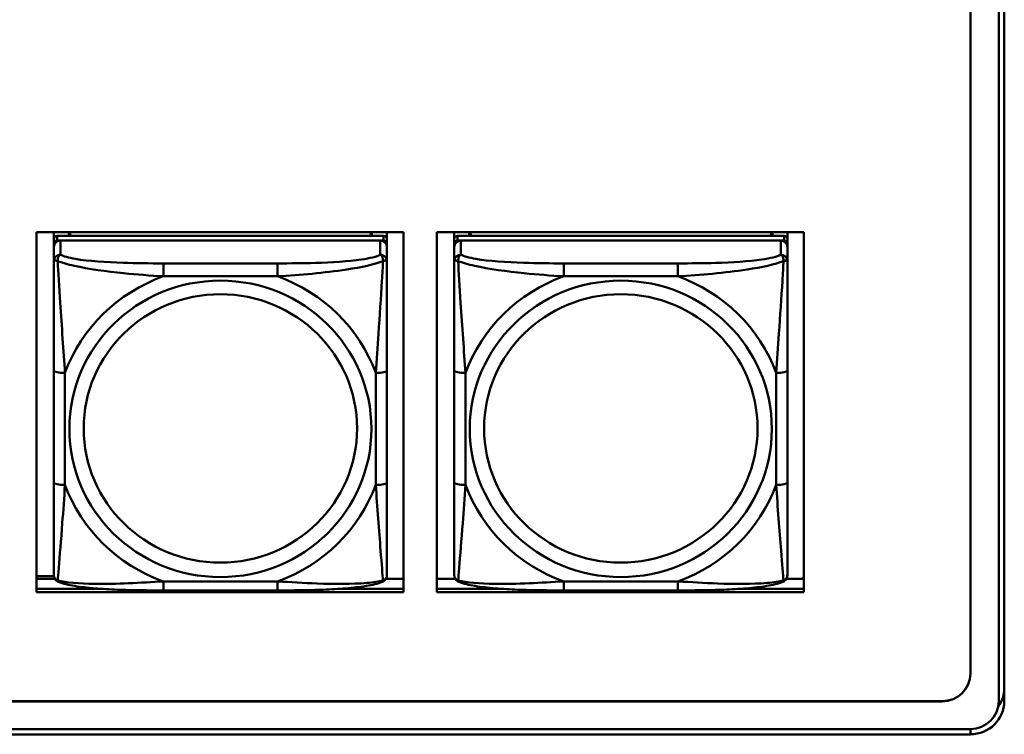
# Model space of a CAD drawing. Header units: inches. Extents: x 7.7 to 68.4, y -5.1 to 39.9.
# Tile 59 of 172: x 50.7 to 52.4, y 8.2 to 9.4. Entities that reach past the tile are written whole.
import ezdxf

# ---------------------------------------------------------------- set-up
doc = ezdxf.new("R2010")
doc.units = ezdxf.units.IN
doc.header["$MEASUREMENT"] = 0
doc.layers.add('Visible Edges(ROSSANSI)', color=7, linetype='Continuous', lineweight=50)
doc.layers.add('Visible Tangent Edges(ROSSANSI)', color=7, linetype='Continuous', lineweight=50)

msp = doc.modelspace()

# ---------------------------------------------------------------- linework, layer by layer
at = {"layer": 'Visible Edges(ROSSANSI)'}
for p, q in [((52.3623, 13.2291), (52.3623, 8.2759)), ((52.4123, 8.2269), (52.4123, 13.18)), ((52.4124, 8.2273), (52.4124, 13.1804)), ((52.4223, 13.1804), (52.4223, 8.2273)), ((50.7062, 8.4205), (50.7062, 9.0592)), ((50.7062, 9.0592), (51.3567, 9.0592)), ((50.737, 9.0466), (50.737, 9.0592)), ((50.737, 9.0466), (50.737, 9.0384)), ((51.3217, 9.0524), (50.743, 9.0524)), ((50.743, 9.0442), (51.3217, 9.0442)), ((51.3158, 9.0442), (50.7489, 9.0442)), ((50.7636, 9.0524), (50.7636, 9.0592)), ((50.7674, 9.0524), (50.764, 9.0592)), ((51.3006, 9.0592), (51.2973, 9.0524)), ((51.301, 9.0592), (51.301, 9.0524)), ((51.3276, 9.0592), (51.3276, 9.0466)), ((51.3276, 9.0384), (51.3276, 9.0466)), ((51.3567, 9.0592), (51.3567, 8.4205)), ((51.4162, 8.4205), (51.4162, 9.0592)), ((51.4162, 9.0592), (52.0667, 9.0592)), ((51.447, 9.0466), (51.447, 9.0592)), ((51.447, 9.0466), (51.447, 9.0384)), ((52.0317, 9.0524), (51.453, 9.0524)), ((51.453, 9.0442), (52.0317, 9.0442)), ((52.0258, 9.0442), (51.4589, 9.0442)), ((51.4736, 9.0524), (51.4736, 9.0592)), ((51.4774, 9.0524), (51.474, 9.0592)), ((52.0106, 9.0592), (52.0073, 9.0524)), ((52.011, 9.0592), (52.011, 9.0524)), ((52.0376, 9.0592), (52.0376, 9.0466)), ((52.0376, 9.0384), (52.0376, 9.0466)), ((52.0667, 9.0592), (52.0667, 8.4205)), ((50.737, 9.0326), (50.737, 9.0384)), ((50.737, 9.0326), (50.737, 9.0077)), ((51.3276, 9.0384), (51.3276, 9.0326)), ((51.3276, 9.0077), (51.3276, 9.0326)), ((51.447, 9.0326), (51.447, 9.0384)), ((51.447, 9.0326), (51.447, 9.0077)), ((52.0376, 9.0384), (52.0376, 9.0326)), ((52.0376, 9.0077), (52.0376, 9.0326)), ((50.737, 8.8132), (50.737, 8.6146)), ((51.3276, 8.6146), (51.3276, 8.8132)), ((51.447, 8.8132), (51.447, 8.6146)), ((52.0376, 8.6146), (52.0376, 8.8132)), ((50.7062, 8.4489), (50.7372, 8.4489)), ((50.7062, 8.4443), (50.7388, 8.4443)), ((51.3258, 8.4443), (51.3567, 8.4443)), ((51.4162, 8.4443), (51.4488, 8.4443)), ((52.0358, 8.4443), (52.0667, 8.4443)), ((52.0667, 8.4474), (52.0636, 8.4443)), ((50.7062, 8.4266), (50.819, 8.4266)), ((50.819, 8.4266), (50.7062, 8.4266)), ((51.3567, 8.4205), (50.7062, 8.4205)), ((51.1335, 8.4237), (50.9312, 8.4237)), ((51.2456, 8.4266), (51.3567, 8.4266)), ((51.3567, 8.4266), (51.2456, 8.4266)), ((51.4162, 8.4266), (51.529, 8.4266)), ((51.529, 8.4266), (51.4162, 8.4266)), ((52.0667, 8.4205), (51.4162, 8.4205)), ((51.8435, 8.4237), (51.6412, 8.4237)), ((51.9556, 8.4266), (52.0667, 8.4266)), ((52.0667, 8.4266), (51.9556, 8.4266)), ((52.3123, 8.2268), (40.4175, 8.2268)), ((40.4176, 8.2271), (52.3123, 8.2271)), ((40.4676, 8.1777), (52.3622, 8.1777)), ((52.3623, 8.1683), (40.4676, 8.1683))]:
    msp.add_line(p, q, dxfattribs=at)
for centre, major_axis, start_param, end_param in [((50.743, 9.0466), (-0.00591, 0), 4.712389, 6.283185), ((50.743, 9.0384), (-0.00591, 0), 4.712389, 6.283185), ((50.7489, 9.0326), (-0.0118, 0), 4.712389, 6.283185), ((51.3158, 9.0326), (0.0118, 0), 0, 1.570796), ((51.3217, 9.0466), (0.00591, 0), 0, 1.570796), ((51.3217, 9.0384), (0.00591, 0), 0, 1.570796), ((51.453, 9.0466), (-0.00591, 0), 4.712389, 6.283185), ((51.453, 9.0384), (-0.00591, 0), 4.712389, 6.283185), ((51.4589, 9.0326), (-0.0118, 0), 4.712389, 6.283185), ((52.0258, 9.0326), (0.0118, 0), 0, 1.570796), ((52.0317, 9.0466), (0.00591, 0), 0, 1.570796), ((52.0317, 9.0384), (0.00591, 0), 0, 1.570796), ((52.3123, 8.2762), (0.05, 0), 4.712389, 6.283185), ((52.3123, 8.2759), (0.05, 0), 4.712389, 6.283185), ((52.3623, 8.251), (0.06, 0), 5.668367, 6.283185), ((52.3622, 8.2269), (0.0501, 0), 4.712389, 6.283185), ((52.3623, 8.2273), (0.06, 0), 4.712389, 6.283185), ((52.3623, 8.2273), (0.0501, 0), 6.004685, 6.283185)]:
    msp.add_ellipse(centre, major_axis=major_axis, ratio=0.981793, start_param=start_param, end_param=end_param, dxfattribs=at)
for points, knots in [([(50.737, 9.0077), (50.737, 8.9986), (50.737, 8.9833), (50.737, 8.9662), (50.737, 8.9398), (50.737, 8.9095), (50.737, 8.8801), (50.737, 8.8576), (50.737, 8.8352), (50.737, 8.8132)], [-0.7968224, -0.7968224, -0.7968224, -0.7968224, -0.6514613, -0.6514613, -0.6514613, -0.427691, -0.427691, -0.427691, -0.2569517, -0.2569517, -0.2569517, -0.2569517]), ([(51.3276, 8.8132), (51.3276, 8.8365), (51.3276, 8.8602), (51.3276, 8.8839), (51.3276, 8.915), (51.3276, 8.9473), (51.3276, 8.9741), (51.3276, 8.988), (51.3276, 9), (51.3276, 9.0077)], [0.2569537, 0.2569537, 0.2569537, 0.2569537, 0.4371919, 0.4371919, 0.4371919, 0.6739428, 0.6739428, 0.6739428, 0.7963818, 0.7963818, 0.7963818, 0.7963818]), ([(51.447, 9.0077), (51.447, 8.9986), (51.447, 8.9833), (51.447, 8.9662), (51.447, 8.9398), (51.447, 8.9095), (51.447, 8.8801), (51.447, 8.8576), (51.447, 8.8352), (51.447, 8.8132)], [-0.7968224, -0.7968224, -0.7968224, -0.7968224, -0.6514613, -0.6514613, -0.6514613, -0.427691, -0.427691, -0.427691, -0.2569517, -0.2569517, -0.2569517, -0.2569517]), ([(52.0376, 8.8132), (52.0376, 8.8365), (52.0376, 8.8602), (52.0376, 8.8839), (52.0376, 8.915), (52.0376, 8.9473), (52.0376, 8.9741), (52.0376, 8.988), (52.0376, 9), (52.0376, 9.0077)], [0.2569537, 0.2569537, 0.2569537, 0.2569537, 0.4371919, 0.4371919, 0.4371919, 0.6739428, 0.6739428, 0.6739428, 0.7963818, 0.7963818, 0.7963818, 0.7963818]), ([(50.737, 8.6146), (50.737, 8.5914), (50.737, 8.568), (50.737, 8.5458), (50.737, 8.5167), (50.737, 8.4884), (50.737, 8.4695), (50.737, 8.4598), (50.737, 8.4529), (50.737, 8.4511)], [0.2569537, 0.2569537, 0.2569537, 0.2569537, 0.4371919, 0.4371919, 0.4371919, 0.6739428, 0.6739428, 0.6739428, 0.7963818, 0.7963818, 0.7963818, 0.7963818]), ([(51.3276, 8.4511), (51.3276, 8.4533), (51.3276, 8.4625), (51.3276, 8.4752), (51.3276, 8.4948), (51.3276, 8.5217), (51.3276, 8.5494), (51.3276, 8.5705), (51.3276, 8.5926), (51.3276, 8.6146)], [-0.7968224, -0.7968224, -0.7968224, -0.7968224, -0.6514613, -0.6514613, -0.6514613, -0.427691, -0.427691, -0.427691, -0.2569517, -0.2569517, -0.2569517, -0.2569517]), ([(51.447, 8.6146), (51.447, 8.5914), (51.447, 8.568), (51.447, 8.5458), (51.447, 8.5167), (51.447, 8.4884), (51.447, 8.4695), (51.447, 8.4598), (51.447, 8.4529), (51.447, 8.4511)], [0.2569537, 0.2569537, 0.2569537, 0.2569537, 0.4371919, 0.4371919, 0.4371919, 0.6739428, 0.6739428, 0.6739428, 0.7963818, 0.7963818, 0.7963818, 0.7963818]), ([(52.0376, 8.4511), (52.0376, 8.4533), (52.0376, 8.4625), (52.0376, 8.4752), (52.0376, 8.4948), (52.0376, 8.5217), (52.0376, 8.5494), (52.0376, 8.5705), (52.0376, 8.5926), (52.0376, 8.6146)], [-0.7968224, -0.7968224, -0.7968224, -0.7968224, -0.6514613, -0.6514613, -0.6514613, -0.427691, -0.427691, -0.427691, -0.2569517, -0.2569517, -0.2569517, -0.2569517]), ([(50.7451, 8.4388), (50.744, 8.4392), (50.7429, 8.4399), (50.741, 8.4414), (50.7401, 8.4424), (50.7387, 8.4443), (50.7382, 8.4453), (50.7375, 8.4472), (50.7373, 8.4481), (50.7371, 8.4497), (50.737, 8.4504), (50.737, 8.4511)], [0.02510739, 0.02510739, 0.02510739, 0.02510739, 0.03073999, 0.03073999, 0.03637259, 0.03637259, 0.0420052, 0.0420052, 0.0476378, 0.0476378, 0.0532704, 0.0532704, 0.0532704, 0.0532704]), ([(51.3196, 8.4388), (51.3206, 8.4392), (51.3217, 8.4399), (51.3237, 8.4414), (51.3245, 8.4424), (51.3259, 8.4443), (51.3264, 8.4453), (51.3271, 8.4472), (51.3273, 8.4481), (51.3276, 8.4497), (51.3276, 8.4504), (51.3276, 8.4511)], [0.02510739, 0.02510739, 0.02510739, 0.02510739, 0.03073999, 0.03073999, 0.03637259, 0.03637259, 0.0420052, 0.0420052, 0.0476378, 0.0476378, 0.0532704, 0.0532704, 0.0532704, 0.0532704]), ([(51.4551, 8.4388), (51.454, 8.4392), (51.4529, 8.4399), (51.451, 8.4414), (51.4501, 8.4424), (51.4487, 8.4443), (51.4482, 8.4453), (51.4475, 8.4472), (51.4473, 8.4481), (51.4471, 8.4497), (51.447, 8.4504), (51.447, 8.4511)], [0.02510739, 0.02510739, 0.02510739, 0.02510739, 0.03073999, 0.03073999, 0.03637259, 0.03637259, 0.0420052, 0.0420052, 0.0476378, 0.0476378, 0.0532704, 0.0532704, 0.0532704, 0.0532704]), ([(52.0296, 8.4388), (52.0306, 8.4392), (52.0317, 8.4399), (52.0337, 8.4414), (52.0345, 8.4424), (52.0359, 8.4443), (52.0364, 8.4453), (52.0371, 8.4472), (52.0373, 8.4481), (52.0376, 8.4497), (52.0376, 8.4504), (52.0376, 8.4511)], [0.02510739, 0.02510739, 0.02510739, 0.02510739, 0.03073999, 0.03073999, 0.03637259, 0.03637259, 0.0420052, 0.0420052, 0.0476378, 0.0476378, 0.0532704, 0.0532704, 0.0532704, 0.0532704]), ([(50.9312, 8.4237), (50.9176, 8.4237), (50.904, 8.4237), (50.8767, 8.4241), (50.8631, 8.4244), (50.8362, 8.4255), (50.8229, 8.4262), (50.7973, 8.4283), (50.7851, 8.4297), (50.763, 8.4333), (50.7535, 8.4353), (50.7451, 8.4388)], [0.2569517, 0.2569517, 0.2569517, 0.2569517, 0.3597049, 0.3597049, 0.4624581, 0.4624581, 0.5652112, 0.5652112, 0.6679644, 0.6679644, 0.7707176, 0.7707176, 0.7707176, 0.7707176]), ([(51.3196, 8.4388), (51.3111, 8.4353), (51.3016, 8.4333), (51.2796, 8.4297), (51.2674, 8.4283), (51.2417, 8.4262), (51.2284, 8.4255), (51.2016, 8.4244), (51.188, 8.4241), (51.1607, 8.4237), (51.147, 8.4237), (51.1335, 8.4237)], [-0.7703505, -0.7703505, -0.7703505, -0.7703505, -0.6676711, -0.6676711, -0.5649918, -0.5649918, -0.4623124, -0.4623124, -0.3596331, -0.3596331, -0.2569537, -0.2569537, -0.2569537, -0.2569537]), ([(51.6412, 8.4237), (51.6276, 8.4237), (51.614, 8.4237), (51.5867, 8.4241), (51.5731, 8.4244), (51.5462, 8.4255), (51.5329, 8.4262), (51.5073, 8.4283), (51.4951, 8.4297), (51.473, 8.4333), (51.4635, 8.4353), (51.4551, 8.4388)], [0.2569517, 0.2569517, 0.2569517, 0.2569517, 0.3597049, 0.3597049, 0.4624581, 0.4624581, 0.5652112, 0.5652112, 0.6679644, 0.6679644, 0.7707176, 0.7707176, 0.7707176, 0.7707176]), ([(52.0296, 8.4388), (52.0211, 8.4353), (52.0116, 8.4333), (51.9896, 8.4297), (51.9774, 8.4283), (51.9517, 8.4262), (51.9384, 8.4255), (51.9116, 8.4244), (51.898, 8.4241), (51.8707, 8.4237), (51.857, 8.4237), (51.8435, 8.4237)], [-0.7703505, -0.7703505, -0.7703505, -0.7703505, -0.6676711, -0.6676711, -0.5649918, -0.5649918, -0.4623124, -0.4623124, -0.3596331, -0.3596331, -0.2569537, -0.2569537, -0.2569537, -0.2569537])]:
    msp.add_open_spline(points, degree=3, knots=knots, dxfattribs=at)
at = {"layer": 'Visible Tangent Edges(ROSSANSI)'}
for p, q in [((50.743, 9.0442), (50.743, 9.0524)), ((50.7489, 9.0193), (50.7489, 9.0442)), ((51.3158, 9.0442), (51.3158, 9.0193)), ((51.3217, 9.0524), (51.3217, 9.0442)), ((51.453, 9.0442), (51.453, 9.0524)), ((51.4589, 9.0193), (51.4589, 9.0442)), ((52.0258, 9.0442), (52.0258, 9.0193)), ((52.0317, 9.0524), (52.0317, 9.0442)), ((50.9312, 9.0038), (50.9312, 8.9808)), ((51.1335, 9.0038), (50.9312, 9.0038)), ((51.1335, 9.0038), (51.1335, 8.9808)), ((51.6412, 9.0038), (51.6412, 8.9808)), ((51.8435, 9.0038), (51.6412, 9.0038)), ((51.8435, 9.0038), (51.8435, 8.9808)), ((50.9312, 8.9808), (51.1335, 8.9808)), ((51.6412, 8.9808), (51.8435, 8.9808)), ((50.7567, 8.6109), (50.7567, 8.8095)), ((51.3079, 8.8095), (51.3079, 8.6109)), ((51.4667, 8.6109), (51.4667, 8.8095)), ((52.0179, 8.8095), (52.0179, 8.6109)), ((51.1335, 8.4396), (50.9312, 8.4396)), ((50.9312, 8.4237), (50.9312, 8.4396)), ((51.1335, 8.4237), (51.1335, 8.4396)), ((51.8435, 8.4396), (51.6412, 8.4396)), ((51.6412, 8.4237), (51.6412, 8.4396)), ((51.8435, 8.4237), (51.8435, 8.4396)), ((52.3123, 8.2271), (52.3123, 8.2268)), ((52.3623, 8.1683), (52.3623, 8.1777))]:
    msp.add_line(p, q, dxfattribs=at)
for centre, major_axis, ratio, start_param, end_param in [((50.7489, 9.0077), (-0.0118, 0), 0.981793, 4.712389, 6.283185), ((51.3158, 9.0077), (0.0118, 0), 0.981793, 0, 1.570796), ((51.4589, 9.0077), (-0.0118, 0), 0.981793, 4.712389, 6.283185), ((52.0258, 9.0077), (0.0118, 0), 0.981793, 0, 1.570796), ((51.0323, 8.7102), (-0.2936, 0), 0.981793, 5.064156, 5.931419), ((51.0323, 8.7102), (0.2936, 0), 0.981793, 0.351767, 1.21903), ((51.7423, 8.7102), (-0.2936, 0), 0.981793, 5.064156, 5.931419), ((51.7423, 8.7102), (0.2936, 0), 0.981793, 0.351767, 1.21903), ((50.7567, 8.8132), (-0.0197, 0), 0.189952, 0, 1.570796), ((51.3079, 8.8132), (0.0197, 0), 0.189952, 4.712389, 6.283185), ((51.4667, 8.8132), (-0.0197, 0), 0.189952, 0, 1.570796), ((52.0179, 8.8132), (0.0197, 0), 0.189952, 4.712389, 6.283185), ((50.7567, 8.6146), (-0.0197, 0), 0.189952, 0, 1.570796), ((51.0323, 8.7102), (-0.2936, 0), 0.981793, 0.351767, 1.21903), ((51.0323, 8.7102), (0.2936, 0), 0.981793, 5.064156, 5.931419), ((51.3079, 8.6146), (0.0197, 0), 0.189952, 4.712389, 6.283185), ((51.4667, 8.6146), (-0.0197, 0), 0.189952, 0, 1.570796), ((51.7423, 8.7102), (-0.2936, 0), 0.981793, 0.351767, 1.21903), ((51.7423, 8.7102), (0.2936, 0), 0.981793, 5.064156, 5.931419), ((52.0179, 8.6146), (0.0197, 0), 0.189952, 4.712389, 6.283185)]:
    msp.add_ellipse(centre, major_axis=major_axis, ratio=ratio, start_param=start_param, end_param=end_param, dxfattribs=at)
for centre, major_axis in [((51.0323, 8.7102), (-0.2678, 0)), ((51.7423, 8.7102), (-0.2678, 0)), ((51.0323, 8.711), (-0.2424, 0)), ((51.7423, 8.711), (-0.2424, 0))]:
    msp.add_ellipse(centre, major_axis=major_axis, ratio=0.981793, dxfattribs=at)
for points, knots in [([(50.737, 9.0077), (50.737, 9.008), (50.7371, 9.0082), (50.7374, 9.0085), (50.7375, 9.0087), (50.7379, 9.0088), (50.7381, 9.0089), (50.7384, 9.0089), (50.7385, 9.0089), (50.739, 9.0089), (50.7393, 9.0089), (50.7402, 9.0088), (50.7409, 9.0087), (50.7423, 9.0083), (50.7431, 9.0081), (50.7439, 9.0078)], [-0.0532704, -0.0532704, -0.0532704, -0.0532704, -0.04377373, -0.04377373, -0.03521335, -0.03521335, -0.02986312, -0.02986312, -0.02651922, -0.02651922, -0.01983142, -0.01983142, -0.00913095, -0.00913095, 0.00023197, 0.00023197, 0.00023197, 0.00023197]), ([(50.7439, 9.0078), (50.7439, 9.0089), (50.7439, 9.0099), (50.7442, 9.0119), (50.7444, 9.0129), (50.7448, 9.0144), (50.745, 9.0149), (50.7453, 9.0156), (50.7454, 9.0158), (50.7458, 9.0164), (50.746, 9.0167), (50.7465, 9.0175), (50.7469, 9.0179), (50.7478, 9.0187), (50.7483, 9.019), (50.7489, 9.0193)], [-0.00023197, -0.00023197, -0.00023197, -0.00023197, 0.00913095, 0.00913095, 0.01983142, 0.01983142, 0.02651922, 0.02651922, 0.02986312, 0.02986312, 0.03521335, 0.03521335, 0.04377373, 0.04377373, 0.0532704, 0.0532704, 0.0532704, 0.0532704]), ([(50.9312, 9.0038), (50.9075, 9.0038), (50.8835, 9.004), (50.8602, 9.0048), (50.8295, 9.0057), (50.7986, 9.0077), (50.7754, 9.0117), (50.7633, 9.0138), (50.7537, 9.0164), (50.7489, 9.0193)], [0.2569537, 0.2569537, 0.2569537, 0.2569537, 0.4371919, 0.4371919, 0.4371919, 0.6739428, 0.6739428, 0.6739428, 0.7963818, 0.7963818, 0.7963818, 0.7963818]), ([(51.3158, 9.0193), (51.3101, 9.0158), (51.2976, 9.0128), (51.2823, 9.0106), (51.2589, 9.0072), (51.2298, 9.0055), (51.2007, 9.0046), (51.1785, 9.004), (51.1559, 9.0038), (51.1335, 9.0038)], [-0.7968224, -0.7968224, -0.7968224, -0.7968224, -0.6514613, -0.6514613, -0.6514613, -0.427691, -0.427691, -0.427691, -0.2569517, -0.2569517, -0.2569517, -0.2569517]), ([(51.3158, 9.0193), (51.3163, 9.019), (51.3168, 9.0187), (51.3177, 9.0179), (51.3181, 9.0175), (51.3187, 9.0167), (51.3189, 9.0164), (51.3192, 9.0158), (51.3193, 9.0156), (51.3196, 9.0149), (51.3198, 9.0144), (51.3203, 9.0129), (51.3205, 9.0119), (51.3207, 9.0099), (51.3208, 9.0089), (51.3207, 9.0078)], [-0.0532704, -0.0532704, -0.0532704, -0.0532704, -0.04377373, -0.04377373, -0.03521335, -0.03521335, -0.02986312, -0.02986312, -0.02651922, -0.02651922, -0.01983142, -0.01983142, -0.00913095, -0.00913095, 0.00023197, 0.00023197, 0.00023197, 0.00023197]), ([(51.3207, 9.0078), (51.3216, 9.0081), (51.3223, 9.0083), (51.3238, 9.0087), (51.3244, 9.0088), (51.3254, 9.0089), (51.3257, 9.0089), (51.3261, 9.0089), (51.3262, 9.0089), (51.3265, 9.0089), (51.3267, 9.0088), (51.3271, 9.0087), (51.3273, 9.0085), (51.3275, 9.0082), (51.3276, 9.008), (51.3276, 9.0077)], [-0.00023197, -0.00023197, -0.00023197, -0.00023197, 0.00913095, 0.00913095, 0.01983142, 0.01983142, 0.02651922, 0.02651922, 0.02986312, 0.02986312, 0.03521335, 0.03521335, 0.04377373, 0.04377373, 0.0532704, 0.0532704, 0.0532704, 0.0532704]), ([(51.447, 9.0077), (51.447, 9.008), (51.4471, 9.0082), (51.4474, 9.0085), (51.4475, 9.0087), (51.4479, 9.0088), (51.4481, 9.0089), (51.4484, 9.0089), (51.4485, 9.0089), (51.449, 9.0089), (51.4493, 9.0089), (51.4502, 9.0088), (51.4509, 9.0087), (51.4523, 9.0083), (51.4531, 9.0081), (51.4539, 9.0078)], [-0.0532704, -0.0532704, -0.0532704, -0.0532704, -0.04377373, -0.04377373, -0.03521335, -0.03521335, -0.02986312, -0.02986312, -0.02651922, -0.02651922, -0.01983142, -0.01983142, -0.00913095, -0.00913095, 0.00023197, 0.00023197, 0.00023197, 0.00023197]), ([(51.4539, 9.0078), (51.4539, 9.0089), (51.4539, 9.0099), (51.4542, 9.0119), (51.4544, 9.0129), (51.4548, 9.0144), (51.455, 9.0149), (51.4553, 9.0156), (51.4554, 9.0158), (51.4558, 9.0164), (51.456, 9.0167), (51.4565, 9.0175), (51.4569, 9.0179), (51.4578, 9.0187), (51.4583, 9.019), (51.4589, 9.0193)], [-0.00023197, -0.00023197, -0.00023197, -0.00023197, 0.00913095, 0.00913095, 0.01983142, 0.01983142, 0.02651922, 0.02651922, 0.02986312, 0.02986312, 0.03521335, 0.03521335, 0.04377373, 0.04377373, 0.0532704, 0.0532704, 0.0532704, 0.0532704]), ([(51.6412, 9.0038), (51.6175, 9.0038), (51.5935, 9.004), (51.5702, 9.0048), (51.5395, 9.0057), (51.5086, 9.0077), (51.4854, 9.0117), (51.4733, 9.0138), (51.4637, 9.0164), (51.4589, 9.0193)], [0.2569537, 0.2569537, 0.2569537, 0.2569537, 0.4371919, 0.4371919, 0.4371919, 0.6739428, 0.6739428, 0.6739428, 0.7963818, 0.7963818, 0.7963818, 0.7963818]), ([(52.0258, 9.0193), (52.0201, 9.0158), (52.0076, 9.0128), (51.9923, 9.0106), (51.9689, 9.0072), (51.9398, 9.0055), (51.9107, 9.0046), (51.8885, 9.004), (51.8659, 9.0038), (51.8435, 9.0038)], [-0.7968224, -0.7968224, -0.7968224, -0.7968224, -0.6514613, -0.6514613, -0.6514613, -0.427691, -0.427691, -0.427691, -0.2569517, -0.2569517, -0.2569517, -0.2569517]), ([(52.0258, 9.0193), (52.0263, 9.019), (52.0268, 9.0187), (52.0277, 9.0179), (52.0281, 9.0175), (52.0287, 9.0167), (52.0289, 9.0164), (52.0292, 9.0158), (52.0293, 9.0156), (52.0296, 9.0149), (52.0298, 9.0144), (52.0303, 9.0129), (52.0305, 9.0119), (52.0307, 9.0099), (52.0308, 9.0089), (52.0307, 9.0078)], [-0.0532704, -0.0532704, -0.0532704, -0.0532704, -0.04377373, -0.04377373, -0.03521335, -0.03521335, -0.02986312, -0.02986312, -0.02651922, -0.02651922, -0.01983142, -0.01983142, -0.00913095, -0.00913095, 0.00023197, 0.00023197, 0.00023197, 0.00023197]), ([(52.0307, 9.0078), (52.0316, 9.0081), (52.0323, 9.0083), (52.0338, 9.0087), (52.0344, 9.0088), (52.0354, 9.0089), (52.0357, 9.0089), (52.0361, 9.0089), (52.0362, 9.0089), (52.0365, 9.0089), (52.0367, 9.0088), (52.0371, 9.0087), (52.0373, 9.0085), (52.0375, 9.0082), (52.0376, 9.008), (52.0376, 9.0077)], [-0.00023197, -0.00023197, -0.00023197, -0.00023197, 0.00913095, 0.00913095, 0.01983142, 0.01983142, 0.02651922, 0.02651922, 0.02986312, 0.02986312, 0.03521335, 0.03521335, 0.04377373, 0.04377373, 0.0532704, 0.0532704, 0.0532704, 0.0532704]), ([(50.7439, 9.0078), (50.7515, 9.0049), (50.7616, 9.002), (50.7986, 8.9938), (50.8303, 8.9895), (50.8846, 8.984), (50.9078, 8.9821), (50.9312, 8.9808)], [-0.7478145, -0.7478145, -0.7478145, -0.7478145, -0.6493253, -0.6493253, -0.427691, -0.427691, -0.2569537, -0.2569537, -0.2569537, -0.2569537]), ([(50.7567, 8.8095), (50.7543, 8.8492), (50.751, 8.8914), (50.7464, 8.9613), (50.7448, 8.9888), (50.7439, 9.0078)], [0.2569517, 0.2569517, 0.2569517, 0.2569517, 0.5559983, 0.5559983, 0.7482818, 0.7482818, 0.7482818, 0.7482818]), ([(51.1335, 8.9808), (51.1739, 8.9831), (51.2163, 8.9869), (51.282, 8.9969), (51.3064, 9.002), (51.3207, 9.0078)], [0.2569517, 0.2569517, 0.2569517, 0.2569517, 0.5559983, 0.5559983, 0.7482818, 0.7482818, 0.7482818, 0.7482818]), ([(51.3207, 9.0078), (51.3203, 8.9978), (51.3196, 8.9857), (51.3171, 8.9436), (51.3148, 8.9105), (51.311, 8.8554), (51.3093, 8.8324), (51.3079, 8.8095)], [-0.7478145, -0.7478145, -0.7478145, -0.7478145, -0.6493253, -0.6493253, -0.427691, -0.427691, -0.2569537, -0.2569537, -0.2569537, -0.2569537]), ([(51.4539, 9.0078), (51.4615, 9.0049), (51.4716, 9.002), (51.5086, 8.9938), (51.5403, 8.9895), (51.5946, 8.984), (51.6178, 8.9821), (51.6412, 8.9808)], [-0.7478145, -0.7478145, -0.7478145, -0.7478145, -0.6493253, -0.6493253, -0.427691, -0.427691, -0.2569537, -0.2569537, -0.2569537, -0.2569537]), ([(51.4667, 8.8095), (51.4643, 8.8492), (51.461, 8.8914), (51.4564, 8.9613), (51.4548, 8.9888), (51.4539, 9.0078)], [0.2569517, 0.2569517, 0.2569517, 0.2569517, 0.5559983, 0.5559983, 0.7482818, 0.7482818, 0.7482818, 0.7482818]), ([(51.8435, 8.9808), (51.8839, 8.9831), (51.9263, 8.9869), (51.992, 8.9969), (52.0164, 9.002), (52.0307, 9.0078)], [0.2569517, 0.2569517, 0.2569517, 0.2569517, 0.5559983, 0.5559983, 0.7482818, 0.7482818, 0.7482818, 0.7482818]), ([(52.0307, 9.0078), (52.0303, 8.9978), (52.0296, 8.9857), (52.0271, 8.9436), (52.0248, 8.9105), (52.021, 8.8554), (52.0193, 8.8324), (52.0179, 8.8095)], [-0.7478145, -0.7478145, -0.7478145, -0.7478145, -0.6493253, -0.6493253, -0.427691, -0.427691, -0.2569537, -0.2569537, -0.2569537, -0.2569537]), ([(50.7439, 8.4415), (50.7444, 8.4465), (50.745, 8.4541), (50.7475, 8.4847), (50.7498, 8.5138), (50.7537, 8.5653), (50.7553, 8.5879), (50.7567, 8.6109)], [-0.7478145, -0.7478145, -0.7478145, -0.7478145, -0.6493253, -0.6493253, -0.427691, -0.427691, -0.2569537, -0.2569537, -0.2569537, -0.2569537]), ([(51.3079, 8.6109), (51.3103, 8.5711), (51.3136, 8.5301), (51.3182, 8.4711), (51.3198, 8.4507), (51.3207, 8.4415)], [0.2569517, 0.2569517, 0.2569517, 0.2569517, 0.5559983, 0.5559983, 0.7482818, 0.7482818, 0.7482818, 0.7482818]), ([(51.4539, 8.4415), (51.4544, 8.4465), (51.455, 8.4541), (51.4575, 8.4847), (51.4598, 8.5138), (51.4637, 8.5653), (51.4653, 8.5879), (51.4667, 8.6109)], [-0.7478145, -0.7478145, -0.7478145, -0.7478145, -0.6493253, -0.6493253, -0.427691, -0.427691, -0.2569537, -0.2569537, -0.2569537, -0.2569537]), ([(52.0179, 8.6109), (52.0203, 8.5711), (52.0236, 8.5301), (52.0282, 8.4711), (52.0298, 8.4507), (52.0307, 8.4415)], [0.2569517, 0.2569517, 0.2569517, 0.2569517, 0.5559983, 0.5559983, 0.7482818, 0.7482818, 0.7482818, 0.7482818]), ([(50.7439, 8.4415), (50.7431, 8.4417), (50.7423, 8.442), (50.7409, 8.4429), (50.7402, 8.4434), (50.7393, 8.4444), (50.739, 8.4448), (50.7385, 8.4454), (50.7384, 8.4456), (50.7381, 8.4462), (50.7379, 8.4465), (50.7375, 8.4475), (50.7374, 8.4481), (50.7371, 8.4495), (50.737, 8.4503), (50.737, 8.4511)], [-0.00023197, -0.00023197, -0.00023197, -0.00023197, 0.00913095, 0.00913095, 0.01983142, 0.01983142, 0.02651922, 0.02651922, 0.02986312, 0.02986312, 0.03521335, 0.03521335, 0.04377373, 0.04377373, 0.0532704, 0.0532704, 0.0532704, 0.0532704]), ([(51.3276, 8.4511), (51.3276, 8.4503), (51.3275, 8.4495), (51.3273, 8.4481), (51.3271, 8.4475), (51.3267, 8.4465), (51.3265, 8.4462), (51.3262, 8.4456), (51.3261, 8.4454), (51.3257, 8.4448), (51.3254, 8.4444), (51.3244, 8.4434), (51.3238, 8.4429), (51.3223, 8.442), (51.3216, 8.4417), (51.3207, 8.4415)], [-0.0532704, -0.0532704, -0.0532704, -0.0532704, -0.04377373, -0.04377373, -0.03521335, -0.03521335, -0.02986312, -0.02986312, -0.02651922, -0.02651922, -0.01983142, -0.01983142, -0.00913095, -0.00913095, 0.00023197, 0.00023197, 0.00023197, 0.00023197]), ([(51.4539, 8.4415), (51.4531, 8.4417), (51.4523, 8.442), (51.4509, 8.4429), (51.4502, 8.4434), (51.4493, 8.4444), (51.449, 8.4448), (51.4485, 8.4454), (51.4484, 8.4456), (51.4481, 8.4462), (51.4479, 8.4465), (51.4475, 8.4475), (51.4474, 8.4481), (51.4471, 8.4495), (51.447, 8.4503), (51.447, 8.4511)], [-0.00023197, -0.00023197, -0.00023197, -0.00023197, 0.00913095, 0.00913095, 0.01983142, 0.01983142, 0.02651922, 0.02651922, 0.02986312, 0.02986312, 0.03521335, 0.03521335, 0.04377373, 0.04377373, 0.0532704, 0.0532704, 0.0532704, 0.0532704]), ([(52.0376, 8.4511), (52.0376, 8.4503), (52.0375, 8.4495), (52.0373, 8.4481), (52.0371, 8.4475), (52.0367, 8.4465), (52.0365, 8.4462), (52.0362, 8.4456), (52.0361, 8.4454), (52.0357, 8.4448), (52.0354, 8.4444), (52.0344, 8.4434), (52.0338, 8.4429), (52.0323, 8.442), (52.0316, 8.4417), (52.0307, 8.4415)], [-0.0532704, -0.0532704, -0.0532704, -0.0532704, -0.04377373, -0.04377373, -0.03521335, -0.03521335, -0.02986312, -0.02986312, -0.02651922, -0.02651922, -0.01983142, -0.01983142, -0.00913095, -0.00913095, 0.00023197, 0.00023197, 0.00023197, 0.00023197]), ([(50.7451, 8.4388), (50.7449, 8.4389), (50.7448, 8.439), (50.7444, 8.4393), (50.7442, 8.4396), (50.7439, 8.4404), (50.7439, 8.4409), (50.7439, 8.4415)], [-0.02510739, -0.02510739, -0.02510739, -0.02510739, -0.01983142, -0.01983142, -0.00913095, -0.00913095, 0.00023197, 0.00023197, 0.00023197, 0.00023197]), ([(50.9312, 8.4396), (50.8907, 8.4373), (50.8483, 8.4346), (50.7827, 8.4356), (50.7583, 8.4375), (50.7439, 8.4415)], [0.2569517, 0.2569517, 0.2569517, 0.2569517, 0.5559983, 0.5559983, 0.7482818, 0.7482818, 0.7482818, 0.7482818]), ([(51.3207, 8.4415), (51.3131, 8.4395), (51.3031, 8.4379), (51.266, 8.4346), (51.2343, 8.4348), (51.1801, 8.4368), (51.1568, 8.4382), (51.1335, 8.4396)], [-0.7478145, -0.7478145, -0.7478145, -0.7478145, -0.6493253, -0.6493253, -0.427691, -0.427691, -0.2569537, -0.2569537, -0.2569537, -0.2569537]), ([(51.3207, 8.4415), (51.3208, 8.4409), (51.3207, 8.4404), (51.3205, 8.4396), (51.3203, 8.4393), (51.3199, 8.439), (51.3197, 8.4389), (51.3196, 8.4388)], [-0.00023197, -0.00023197, -0.00023197, -0.00023197, 0.00913095, 0.00913095, 0.01983142, 0.01983142, 0.02510739, 0.02510739, 0.02510739, 0.02510739]), ([(51.4551, 8.4388), (51.4549, 8.4389), (51.4548, 8.439), (51.4544, 8.4393), (51.4542, 8.4396), (51.4539, 8.4404), (51.4539, 8.4409), (51.4539, 8.4415)], [-0.02510739, -0.02510739, -0.02510739, -0.02510739, -0.01983142, -0.01983142, -0.00913095, -0.00913095, 0.00023197, 0.00023197, 0.00023197, 0.00023197]), ([(51.6412, 8.4396), (51.6007, 8.4373), (51.5583, 8.4346), (51.4927, 8.4356), (51.4683, 8.4375), (51.4539, 8.4415)], [0.2569517, 0.2569517, 0.2569517, 0.2569517, 0.5559983, 0.5559983, 0.7482818, 0.7482818, 0.7482818, 0.7482818]), ([(52.0307, 8.4415), (52.0231, 8.4395), (52.0131, 8.4379), (51.976, 8.4346), (51.9443, 8.4348), (51.8901, 8.4368), (51.8668, 8.4382), (51.8435, 8.4396)], [-0.7478145, -0.7478145, -0.7478145, -0.7478145, -0.6493253, -0.6493253, -0.427691, -0.427691, -0.2569537, -0.2569537, -0.2569537, -0.2569537]), ([(52.0307, 8.4415), (52.0308, 8.4409), (52.0307, 8.4404), (52.0305, 8.4396), (52.0303, 8.4393), (52.0299, 8.439), (52.0297, 8.4389), (52.0296, 8.4388)], [-0.00023197, -0.00023197, -0.00023197, -0.00023197, 0.00913095, 0.00913095, 0.01983142, 0.01983142, 0.02510739, 0.02510739, 0.02510739, 0.02510739])]:
    msp.add_open_spline(points, degree=3, knots=knots, dxfattribs=at)

doc.saveas('drawing.dxf')
